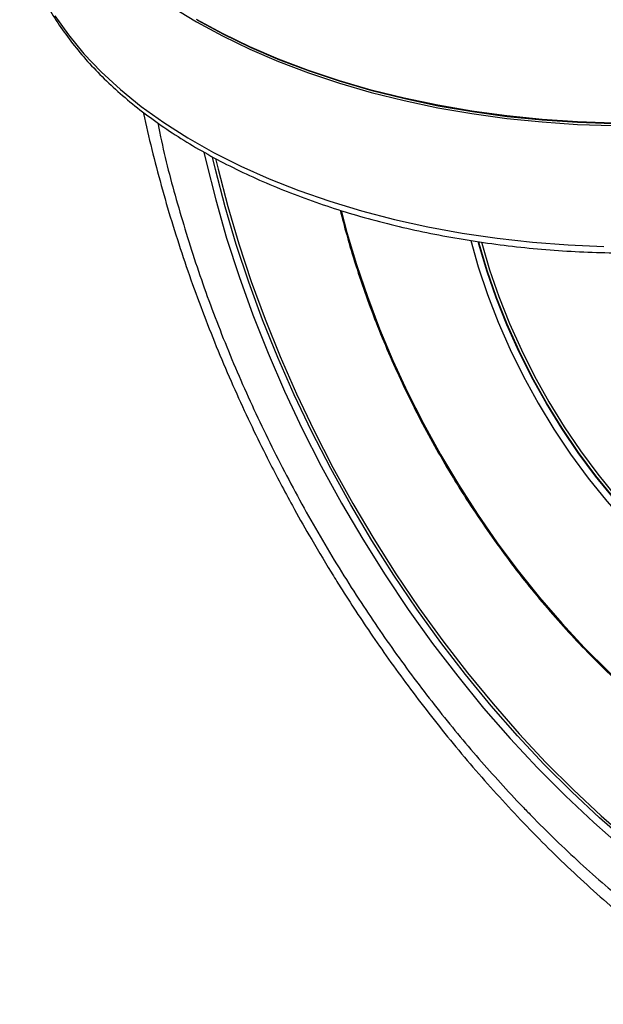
# Model space of a CAD drawing. Header units: millimetres. Extents: x 25 to 1092, y 25 to 838.
# Tile 81 of 94: x 922 to 986, y 507 to 615. Entities that reach past the tile are written whole.
import ezdxf

# ---------------------------------------------------------------- set-up
doc = ezdxf.new("R2010")
doc.units = ezdxf.units.MM
doc.header["$LTSCALE"] = 4

msp = doc.modelspace()

# ---------------------------------------------------------------- linework, layer by layer
at = {"flags": 128}
for points in [[(938.996725, 616.051011), (941.679234, 614.409613), (944.522527, 612.861033), (947.516985, 611.410512), (950.652473, 610.062958), (953.918383, 608.822931), (957.303665, 607.694626), (960.796862, 606.681862), (964.386157, 605.788064), (968.059402, 605.016258), (971.80417, 604.369055), (975.607789, 603.848645), (979.457389, 603.456789), (983.339944, 603.194813), (987.242317, 603.063603)], [(926.210156, 615.077483), (927.688112, 612.973517), (929.376741, 610.923066), (931.270261, 608.933153), (933.362185, 607.010593), (935.645349, 605.161973), (938.111933, 603.393623), (940.753489, 601.711601), (943.560968, 600.121666), (946.524755, 598.629267), (949.634698, 597.239512), (952.880146, 595.957164), (956.249983, 594.786614), (959.732666, 593.731871), (963.316268, 592.796548), (966.988513, 591.983849), (970.736824, 591.296557), (974.548362, 590.737025), (978.410073, 590.307172), (982.308729, 590.008468), (986.230979, 589.841937)], [(987.242317, 603.324896), (983.339944, 603.456106), (979.457389, 603.718082), (975.607789, 604.109938), (971.80417, 604.630348), (968.059402, 605.277551), (964.386157, 606.049357), (960.796862, 606.943155), (957.303665, 607.955919), (953.918383, 609.084224), (950.652473, 610.324251), (947.516985, 611.671805), (944.522527, 613.122326), (941.679234, 614.670906)], [(941.781456, 614.611874), (941.792371, 614.605572), (944.628895, 613.060679), (947.616222, 611.613612), (950.744245, 610.269267), (954.00238, 609.032192), (957.379601, 607.906573), (960.864481, 606.89622), (964.44523, 606.004551), (968.109729, 605.234583), (971.845581, 604.588921), (975.640144, 604.06975), (979.480578, 603.678826), (983.353889, 603.417474), (987.24697, 603.286576)], [(987.24697, 603.286576), (983.353889, 603.417474), (979.480578, 603.678826), (975.640144, 604.06975), (971.845581, 604.588921), (968.109729, 605.234583), (964.44523, 606.004551), (960.864481, 606.89622), (957.379601, 607.906573), (954.00238, 609.032192), (950.744245, 610.269267), (947.616222, 611.613612), (944.628895, 613.060679), (941.792371, 614.605572), (941.781456, 614.611874)], [(942.500298, 600.14513), (942.738694, 599.096135), (943.779957, 594.940101), (944.980861, 590.759688), (946.338117, 586.566347), (947.848005, 582.371565), (949.506392, 578.186832), (951.308732, 574.023611), (953.250091, 569.893308), (955.325149, 565.807235), (957.528222, 561.776585), (959.853276, 557.8124), (962.293942, 553.925539), (964.843533, 550.126649), (967.495067, 546.426136), (970.241279, 542.834137), (973.074648, 539.360491), (975.987411, 536.014713), (978.971589, 532.805969), (982.019009, 529.743049), (985.121323, 526.834342), (988.270032, 524.087816)], [(988.854232, 524.641121), (985.756661, 527.334752), (982.703872, 530.186626), (979.704061, 533.189082), (976.765287, 536.334058), (973.895442, 539.613107), (971.102234, 543.017422), (968.393163, 546.53786), (965.775507, 550.164966), (963.256295, 553.889), (960.842293, 557.699959), (958.539984, 561.587608), (956.355553, 565.541506), (954.294865, 569.551035), (952.363454, 573.605425), (950.566509, 577.693787), (948.908856, 581.805143), (947.394945, 585.928449), (946.028843, 590.052631), (944.81422, 594.166614), (943.754337, 598.259348), (943.435252, 599.619957)], [(943.766528, 599.446526), (944.035176, 598.305765), (945.092386, 594.223353), (946.303946, 590.119746), (947.666602, 586.005965), (949.176695, 581.893059), (950.830168, 577.792073), (952.622581, 573.714022), (954.54912, 569.669857), (956.604611, 565.670442), (958.783533, 561.726516), (961.080035, 557.848672), (963.487949, 554.047324), (966.000807, 550.332683), (968.611861, 546.714725), (971.314099, 543.203166), (974.100263, 539.807437), (976.96287, 536.536658), (979.894232, 533.399614), (982.886476, 530.40473), (985.931566, 527.56005), (989.021324, 524.873212)], [(957.510418, 593.766442), (958.136552, 591.37335), (959.176108, 587.869606), (960.363204, 584.357131), (961.693646, 580.848332), (963.162734, 577.355603), (964.765281, 573.89128), (966.495624, 570.467602), (968.347653, 567.09666), (970.314825, 563.790361), (972.390193, 560.560385), (974.566424, 557.41814), (976.835833, 554.374726), (979.190404, 551.440891), (981.621819, 548.627), (984.12149, 545.942992), (986.680588, 543.398346), (989.290074, 541.002052), (991.94073, 538.762573), (994.623193, 536.68782), (997.327989, 534.785121), (1000.045564, 533.061197)], [(971.662015, 590.492146), (972.473272, 587.622816), (973.484106, 584.596641), (974.651811, 581.575041), (975.969717, 578.575279), (977.430295, 575.61449), (979.025203, 572.709587), (980.745329, 569.877164), (982.580847, 567.133401), (984.521273, 564.493971), (986.555522, 561.973952), (988.671973, 559.587739), (990.858536, 557.348964), (993.102721, 555.270414), (995.391709, 553.363963), (997.712423, 551.640502), (1000.051607, 550.109876)], [(1000.458426, 550.774278), (998.182054, 552.262334), (995.923203, 553.93541), (993.694399, 555.784226), (991.508002, 557.798532), (989.376136, 559.967156), (987.310624, 562.278073), (985.322921, 564.718467), (983.424048, 567.274805), (981.624536, 569.932911), (979.934364, 572.678044), (978.362905, 575.494982), (976.918874, 578.368103), (975.610278, 581.281473), (974.444375, 584.218938), (973.427629, 587.164208), (972.565679, 590.100949), (972.495394, 590.366079)], [(1000.489666, 550.809814), (998.213014, 552.299338), (995.953972, 553.973882), (993.72507, 555.824155), (991.538674, 557.839894), (989.40691, 560.009917), (987.341606, 562.322187), (985.354217, 564.763877), (983.455767, 567.321442), (981.656789, 569.980695), (979.96726, 572.726885), (978.396555, 575.544778), (976.953384, 578.418742), (975.645755, 581.332836), (974.48092, 584.270893), (973.465342, 587.216616), (972.604653, 590.153664), (972.550321, 590.358561)], [(972.847782, 590.314715), (972.875537, 590.210432), (973.73255, 587.286745), (974.743724, 584.354449), (975.903449, 581.429806), (977.205295, 578.529037), (978.642041, 575.66823), (980.205719, 572.86325), (981.887656, 570.129655), (983.678525, 567.482605), (985.568392, 564.936781), (987.546778, 562.506302), (989.602708, 560.204649), (991.724782, 558.044585), (993.90123, 556.038091), (996.119981, 554.196296), (998.368729, 552.529413), (1000.635004, 551.046688)]]:
    msp.add_lwpolyline(points, dxfattribs=at)
for points, knots in [([(922.355291, 624.528553), (922.491623, 623.839131), (922.771258, 622.425043), (923.445755, 620.311475), (924.314283, 618.188439), (925.384978, 616.097012), (926.649756, 614.042966), (928.106839, 612.032863), (929.751674, 610.073206), (931.579345, 608.170478), (933.583986, 606.330943), (935.759063, 604.560563), (938.097437, 602.864933), (940.591474, 601.249263), (943.233078, 599.718409), (946.013791, 598.276857), (948.924831, 596.928735), (951.957174, 595.677827), (955.101513, 594.52761), (958.348264, 593.481269), (961.687585, 592.541692), (965.109395, 591.711472), (968.603392, 590.992901), (972.159076, 590.387966), (975.765779, 589.898339), (979.412685, 589.525377), (983.088869, 589.270114), (986.783318, 589.133257), (990.48497, 589.115185), (994.182726, 589.215946), (997.865501, 589.435252), (1001.522248, 589.772494), (1005.142044, 590.226704), (1008.713967, 590.796712), (1012.227661, 591.480587), (1015.671351, 592.277746), (1018.284991, 592.978781), (1019.745617, 593.414528), (1020.106659, 593.522237)], [0, 0, 0, 0, 0.0264845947, 0.0543231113, 0.0822372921, 0.1102423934, 0.138343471, 0.1665366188, 0.1948113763, 0.2231535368, 0.2515476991, 0.2799791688, 0.3084351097, 0.3369050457, 0.3653809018, 0.3938554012, 0.4223248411, 0.4507870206, 0.4792407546, 0.5076856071, 0.5361216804, 0.5645494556, 0.5929696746, 0.6213832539, 0.6497912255, 0.6781946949, 0.7065948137, 0.7349927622, 0.7633897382, 0.7917869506, 0.8201852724, 0.8485858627, 0.8769899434, 0.905398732, 0.9338134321, 0.9622352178, 0.9906652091, 1, 1, 1, 1]), ([(935.874653, 604.508981), (935.882712, 604.468344), (936.149132, 603.125053), (936.790284, 600.458465), (937.804672, 596.518656), (938.953074, 592.574888), (940.21264, 588.640171), (941.583379, 584.724339), (943.056891, 580.84203), (944.622152, 577.01528), (946.256444, 573.286946), (947.924147, 569.717493), (949.460605, 566.614431), (950.870265, 563.89654), (952.311207, 561.222342), (954.139548, 557.975838), (955.899744, 555.020793), (957.623765, 552.248981), (959.128124, 549.907921), (960.971815, 547.153972), (962.961403, 544.306489), (965.102272, 541.376825), (967.369521, 538.414525), (969.748691, 535.450204), (972.227616, 532.508207), (974.79625, 529.607758), (977.445928, 526.764557), (980.168949, 523.991753), (982.958306, 521.300575), (985.807509, 518.700894), (988.710417, 516.201096), (991.661362, 513.809993), (994.654303, 511.530646), (997.68577, 509.384318), (999.945241, 507.85988), (1001.198119, 507.095928), (1001.423561, 506.958463)], [0, 0, 0, 0, 0.0010757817, 0.0355613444, 0.069970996, 0.1042923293, 0.1385052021, 0.1725757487, 0.2064440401, 0.2399956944, 0.2729862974, 0.3047925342, 0.3347916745, 0.3560514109, 0.3781167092, 0.4074634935, 0.4451214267, 0.4603293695, 0.4855766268, 0.5117738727, 0.539861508, 0.5691594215, 0.5993942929, 0.630348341, 0.6618674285, 0.6938380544, 0.726175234, 0.7588141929, 0.7917047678, 0.8248075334, 0.8580910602, 0.8915299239, 0.925103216, 0.9587933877, 0.9925853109, 1, 1, 1, 1]), ([(937.467141, 603.354134), (937.562136, 602.848055), (938.107561, 599.94235), (939.559639, 594.519226), (941.820207, 587.154138), (944.549156, 579.778174), (947.69225, 572.451095), (951.233246, 565.21232), (955.135248, 558.122852), (959.251889, 551.43407), (963.53321, 545.171886), (967.923958, 539.334942), (972.519756, 533.776072), (976.017623, 529.933905), (979.710207, 526.115046), (983.611415, 522.332554), (988.344169, 518.244315), (992.303172, 515.125987), (994.425191, 513.603693), (995.453543, 512.865975)], [0, 0, 0, 0, 0.0149123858, 0.0856210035, 0.1563300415, 0.2267878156, 0.2973111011, 0.3680873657, 0.4388642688, 0.509388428, 0.573976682, 0.6387583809, 0.7035397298, 0.7681275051, 0.780923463, 0.8508278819, 0.920732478, 0.9615861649, 1, 1, 1, 1]), ([(957.396025, 593.810935), (957.624668, 592.906884), (958.131908, 590.901266), (959.080476, 587.770982), (960.206322, 584.437774), (961.46429, 581.107711), (962.845405, 577.792034), (964.346683, 574.50079), (965.963073, 571.244262), (967.68963, 568.032549), (969.520953, 564.875632), (971.451352, 561.78333), (973.47483, 558.765262), (975.585109, 555.830821), (977.775655, 552.989141), (980.03969, 550.249072), (982.370221, 547.619154), (984.760056, 545.10759), (987.201829, 542.722234), (989.688023, 540.470529), (992.210989, 538.359619), (994.762982, 536.39585), (997.290972, 534.618291), (999.091633, 533.46433), (1000.03131, 532.89776), (1000.153472, 532.824103)], [0, 0, 0, 0, 0.0374600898, 0.0831044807, 0.1287445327, 0.1743808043, 0.220013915, 0.2656445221, 0.3112733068, 0.3569009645, 0.4025281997, 0.448155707, 0.4937839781, 0.539413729, 0.5850456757, 0.6306805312, 0.6763189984, 0.7219617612, 0.7676094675, 0.8132627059, 0.8589219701, 0.9045876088, 0.9502597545, 0.9935335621, 1, 1, 1, 1])]:
    msp.add_open_spline(points, degree=3, knots=knots)

doc.saveas('drawing.dxf')
